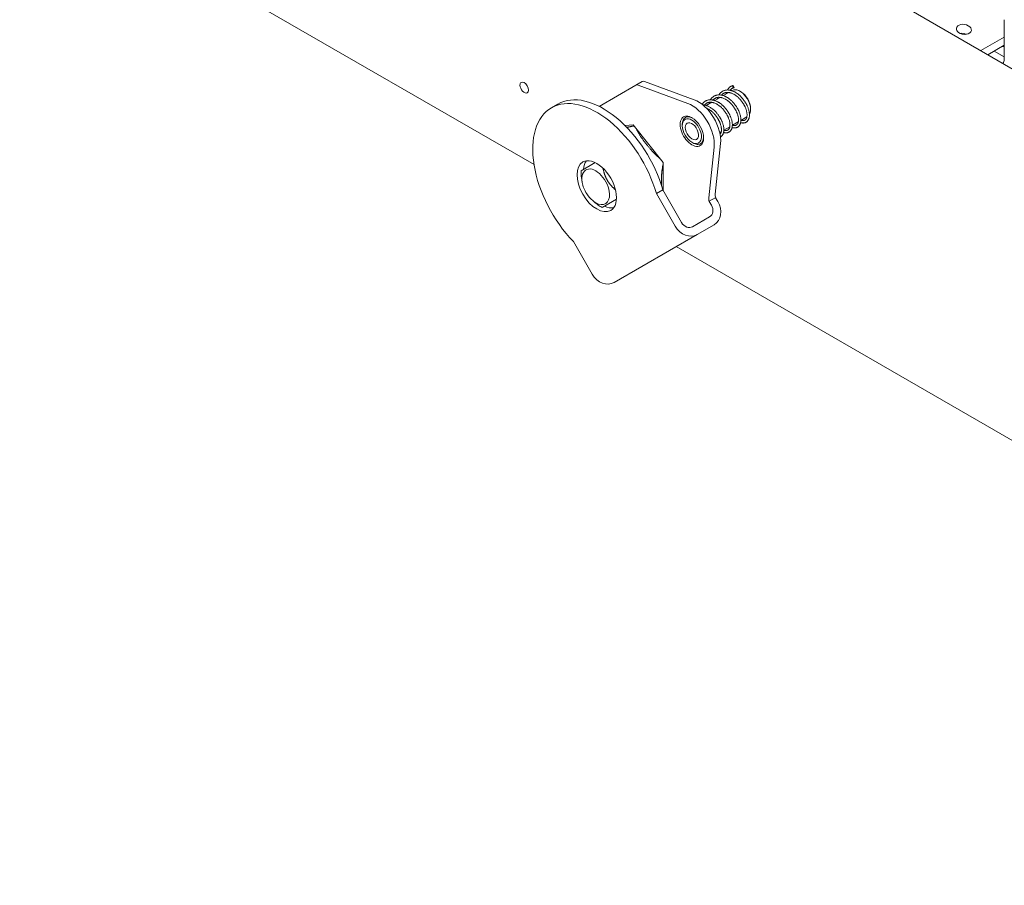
# Model space of a CAD drawing. Header units: millimetres. Extents: x 0 to 594, y 0 to 420.
# Tile 61 of 83: x 401 to 466, y 286 to 343. Entities that reach past the tile are written whole.
import ezdxf

# ---------------------------------------------------------------- set-up
doc = ezdxf.new("R2010")
doc.units = ezdxf.units.MM
doc.linetypes.add('K5LT_THIN', pattern=[0])
doc.layers.add('Системный слой', color=7, linetype='Continuous')

# ---------------------------------------------------------------- blocks, each defined once
blk = doc.blocks.new('U3')
at = {"layer": 'Системный слой', "color": 7, "linetype": 'K5LT_THIN', "lineweight": 18}
for p, q in [((406.667, 374.452), (526.31, 305.376)), ((434.681, 333.636), (400.593, 353.317)), ((465.852, 343.221), (465.852, 340.608)), ((463.285, 342.253), (463.189, 342.308)), ((465.852, 342.078), (464.296, 341.179)), ((465.852, 341.535), (464.766, 340.908)), ((465.852, 340.771), (465.19, 341.153)), ((438.999, 337.486), (441.432, 338.89)), ((441.856, 339.135), (441.432, 338.89)), ((441.582, 338.894), (444.881, 337.677)), ((442.006, 339.139), (445.305, 337.922)), ((447.888, 338.874), (447.952, 338.729)), ((446.663, 337.869), (447.028, 338.079)), ((447.229, 338.195), (447.593, 338.406)), ((447.794, 338.522), (447.827, 338.541)), ((448.327, 338.491), (448.397, 338.45)), ((436.265, 337.639), (435.84, 337.394)), ((446.097, 337.542), (446.462, 337.753)), ((444.715, 336.744), (444.874, 336.836)), ((448.393, 336.558), (448.788, 336.786)), ((449.034, 337.266), (449.034, 337.348)), ((441.245, 336.254), (440.717, 336.207)), ((443.246, 333.765), (441.245, 336.254)), ((444.508, 336.287), (444.508, 336.205)), ((447.262, 335.905), (447.657, 336.133)), ((447.827, 336.232), (448.222, 336.46)), ((446.992, 335.75), (447.091, 335.807)), ((445.215, 335.062), (445.145, 335.103)), ((445.715, 335.012), (445.874, 335.104)), ((446.62, 334.788), (446.26, 331.424)), ((447.044, 335.033), (446.685, 331.669)), ((438.745, 333.759), (437.804, 333.216)), ((443.246, 331.898), (443.246, 333.765)), ((437.84, 332.653), (437.876, 332.446)), ((443.214, 331.954), (442.789, 331.709)), ((444.04, 329.542), (442.789, 331.709)), ((444.465, 329.787), (443.214, 331.954)), ((438.734, 331.104), (438.573, 331.238)), ((439.204, 330.791), (440.145, 331.335)), ((446.3, 331.193), (446.295, 331.19)), ((446.295, 331.19), (446.445, 330.93)), ((446.724, 331.438), (446.3, 331.193)), ((446.719, 331.435), (446.869, 331.175)), ((445.189, 329.512), (446.32, 330.166)), ((445.489, 328.993), (446.62, 329.646)), ((445.489, 328.993), (439.989, 325.817)), ((437.289, 328.534), (438.54, 326.367)), ((517.407, 285.874), (444.106, 328.194))]:
    blk.add_line(p, q, dxfattribs=at)
for centre, major_axis, ratio, start_param, end_param in [((463.172, 342.586), (0.495, -0.074), 0.660795, 3.141593, 4.019211), ((463.172, 342.586), (0.495, -0.074), 0.660795, 0, 3.141593), ((463.172, 342.586), (0.495, -0.074), 0.660795, 4.019211, 6.283185), ((463.083, 341.992), (0.495, -0.074), 0.660795, 1.140118, 2.001475), ((466.135, 340.363), (0.6, -1.039), 0.57735, -3.587154, -3.411768), ((465.428, 340.853), (0.3, -0.52), 0.57735, 0.055671, 0.785398), ((434.032, 338.73), (-0.2, 0.346), 0.57735, 0, 0.785398), ((434.032, 338.73), (-0.2, 0.346), 0.57735, 0.785398, 3.141593), ((434.032, 338.73), (-0.2, 0.346), 0.57735, 3.141593, 6.283185), ((441.632, 338.544), (-0.2, 0.346), 0.57735, 5.676392, 6.283185), ((442.056, 338.789), (-0.2, 0.346), 0.57735, 5.676392, 6.283185), ((439.265, 332.443), (3, -5.196), 0.57735, 1.159658, 3.141593), ((448.327, 337.675), (-0.5, 0.866), 0.57735, 5.890882, 6.283185), ((448.327, 337.675), (-0.5, 0.866), 0.57735, 5.497787, 5.890882), ((448.327, 337.675), (-0.5, 0.866), 0.57735, 4.320086, 5.497787), ((448.397, 337.716), (0.45, -0.779), 0.57735, 0.785398, 2.356194), ((438.84, 332.198), (-3, 5.196), 0.57735, 0, 1.981934), ((438.84, 332.198), (-3, 5.196), 0.57735, 4.301251, 6.283185), ((445.145, 335.838), (-1.05, 1.819), 0.57735, 3.81136, 5.676392), ((445.569, 336.083), (-1.05, 1.819), 0.57735, 3.81136, 5.676392), ((448.327, 337.675), (0.5, -0.866), 0.57735, 0.785398, 1.178493), ((445.145, 335.838), (-0.55, 0.953), 0.57735, 0, 3.141593), ((445.215, 335.878), (0.5, -0.866), 0.57735, 3.141593, 3.926991), ((445.145, 335.838), (-0.55, 0.953), 0.57735, 4.712389, 6.283185), ((445.215, 335.878), (0.5, -0.866), 0.57735, 2.749289, 3.141593), ((445.569, 336.083), (-0.55, 0.953), 0.57735, 0.395961, 0.4297), ((445.215, 335.878), (-0.5, 0.866), 0.57735, 5.546615, 5.890882), ((448.327, 337.675), (0.5, -0.866), 0.57735, 0.320703, 0.785398), ((445.145, 335.838), (-0.45, 0.779), 0.57735, 4.320086, 7.068583), ((445.145, 335.838), (-0.45, 0.779), 0.57735, 0.785398, 2.356194), ((445.145, 335.838), (-0.31, 0.537), 0.57735, 0, 3.141593), ((445.145, 335.838), (-0.31, 0.537), 0.57735, 4.320086, 6.283185), ((445.145, 335.838), (-0.55, 0.953), 0.57735, 3.141593, 4.712389), ((445.145, 335.838), (-0.45, 0.779), 0.57735, 2.356194, 4.320086), ((445.145, 335.838), (-0.31, 0.537), 0.57735, 3.141593, 4.320086), ((445.215, 335.878), (-0.5, 0.866), 0.57735, 3.141593, 3.878163), ((445.215, 335.878), (0.5, -0.866), 0.57735, 5.497787, 5.890882), ((445.215, 335.878), (-0.5, 0.866), 0.57735, 2.749289, 3.141593), ((445.569, 336.083), (-0.55, 0.953), 0.57735, -3.571292, -3.537553), ((438.84, 332.198), (0.925, -1.602), 0.57735, 3.141593, 4.712389), ((438.84, 332.198), (0.925, -1.602), 0.57735, 0, 3.141593), ((439.265, 332.443), (0.925, -1.602), 0.57735, 3.372984, 3.854052), ((439.069, 332.33), (0.9, -1.559), 0.57735, 3.821266, 4.032715), ((438.77, 332.157), (-0.647, 1.121), 0.57735, 3.979853, 7.285459), ((438.77, 332.157), (-0.647, 1.121), 0.57735, 1.002273, 1.65009), ((438.84, 332.198), (0.925, -1.602), 0.57735, 4.712389, 6.283185), ((438.77, 332.157), (0.647, -1.121), 0.57735, 4.791682, 5.280912), ((438.77, 332.157), (0.647, -1.121), 0.57735, 5.497787, 7.121446), ((446.966, 331.469), (0.2, -0.346), 0.57735, 3.81136, 4.476518), ((438.77, 332.157), (0.647, -1.121), 0.57735, -1.002273, -0.785398), ((439.069, 332.33), (0.9, -1.559), 0.57735, -0.891123, -0.785398), ((439.265, 332.443), (0.925, -1.602), 0.57735, 5.570726, 6.051794), ((446.541, 331.224), (-0.2, 0.346), 0.57735, 0.669767, 1.334925), ((446.02, 330.685), (0.3, -0.52), 0.816497, 0, 1.570796), ((446.02, 330.685), (0.6, -1.039), 0.816497, 0, 1.570796), ((439.069, 332.33), (0.9, -1.559), 0.57735, -0.785398, -0.679674), ((444.889, 330.032), (0.3, -0.52), 0.816497, 4.712389, 6.283185), ((444.889, 330.032), (0.6, -1.039), 0.816497, 4.712389, 6.283185), ((439.389, 326.857), (0.6, -1.039), 0.816497, 4.712389, 6.283185)]:
    blk.add_ellipse(centre, major_axis=major_axis, ratio=ratio, start_param=start_param, end_param=end_param, dxfattribs=at)
for points, knots in [([(447.826, 338.855), (447.822, 338.854), (447.818, 338.852), (447.804, 338.846), (447.795, 338.842), (447.767, 338.829), (447.749, 338.82), (447.712, 338.798), (447.694, 338.785), (447.657, 338.757), (447.639, 338.742), (447.605, 338.709), (447.589, 338.691), (447.557, 338.654), (447.542, 338.634), (447.519, 338.6), (447.511, 338.586), (447.502, 338.572)], [0.439695, 0.439695, 0.439695, 0.439695, 0.516041, 0.516041, 0.688936, 0.688936, 1.025907, 1.025907, 1.405415, 1.405415, 1.788359, 1.788359, 2.17995, 2.17995, 2.580727, 2.580727, 2.83516, 2.83516, 2.83516, 2.83516]), ([(447.938, 338.723), (447.934, 338.722), (447.929, 338.721), (447.915, 338.717), (447.906, 338.714), (447.894, 338.71), (447.892, 338.709), (447.888, 338.708), (447.885, 338.707), (447.879, 338.704), (447.874, 338.702), (447.861, 338.697), (447.852, 338.693), (447.829, 338.681), (447.815, 338.673), (447.787, 338.655), (447.773, 338.645), (447.747, 338.623), (447.734, 338.611), (447.709, 338.585), (447.697, 338.572), (447.684, 338.555), (447.683, 338.554), (447.682, 338.553)], [0, 0, 0, 0, 0.108493, 0.108493, 0.330529, 0.330529, 0.386038, 0.386038, 0.441546, 0.441546, 0.551269, 0.551269, 0.768124, 0.768124, 1.150042, 1.150042, 1.534627, 1.534627, 1.9239, 1.9239, 2.322835, 2.322835, 2.360445, 2.360445, 2.360445, 2.360445]), ([(447.826, 338.855), (447.828, 338.856), (447.83, 338.857), (447.85, 338.864), (447.869, 338.869), (447.888, 338.874)], [0.8629283, 0.8629283, 0.8629283, 0.8629283, 0.8767201, 0.8767201, 1, 1, 1, 1]), ([(447.809, 336.081), (447.813, 336.08), (447.817, 336.079), (447.835, 336.074), (447.849, 336.07), (447.884, 336.063), (447.905, 336.06), (447.945, 336.056), (447.965, 336.055), (448.001, 336.056), (448.018, 336.058), (448.051, 336.063), (448.067, 336.066), (448.097, 336.074), (448.112, 336.079), (448.141, 336.091), (448.155, 336.098), (448.182, 336.113), (448.195, 336.122), (448.22, 336.14), (448.232, 336.15), (448.255, 336.171), (448.265, 336.183), (448.286, 336.208), (448.296, 336.222), (448.315, 336.251), (448.324, 336.267), (448.34, 336.301), (448.347, 336.318), (448.356, 336.344), (448.359, 336.351), (448.366, 336.374), (448.37, 336.391), (448.376, 336.413), (448.377, 336.418), (448.383, 336.448), (448.386, 336.473), (448.391, 336.519), (448.392, 336.539), (448.393, 336.562), (448.393, 336.566), (448.393, 336.576), (448.393, 336.583), (448.393, 336.622), (448.392, 336.656), (448.385, 336.728), (448.38, 336.765), (448.367, 336.843), (448.357, 336.884), (448.338, 336.955), (448.329, 336.984), (448.309, 337.042), (448.299, 337.071), (448.276, 337.129), (448.263, 337.158), (448.242, 337.205), (448.233, 337.223), (448.215, 337.26), (448.206, 337.278), (448.187, 337.314), (448.177, 337.332), (448.157, 337.368), (448.146, 337.385), (448.121, 337.426), (448.107, 337.449), (448.077, 337.494), (448.062, 337.517), (448.03, 337.561), (448.014, 337.583), (447.981, 337.626), (447.964, 337.647), (447.92, 337.699), (447.894, 337.73), (447.839, 337.789), (447.811, 337.818), (447.755, 337.872), (447.727, 337.898), (447.662, 337.952), (447.626, 337.981), (447.572, 338.02), (447.554, 338.032), (447.514, 338.058), (447.492, 338.072), (447.46, 338.09), (447.452, 338.095), (447.43, 338.108), (447.416, 338.115), (447.395, 338.126), (447.387, 338.13), (447.36, 338.142), (447.342, 338.151), (447.292, 338.173), (447.26, 338.184), (447.224, 338.197), (447.22, 338.198), (447.183, 338.21), (447.15, 338.219), (447.117, 338.226), (447.116, 338.226), (447.085, 338.231), (447.055, 338.237), (446.995, 338.244), (446.966, 338.245), (446.937, 338.245), (446.937, 338.245), (446.911, 338.244), (446.884, 338.244), (446.836, 338.239), (446.815, 338.235), (446.772, 338.227), (446.75, 338.221), (446.708, 338.207), (446.687, 338.2), (446.646, 338.181), (446.626, 338.171), (446.587, 338.148), (446.568, 338.136), (446.531, 338.108), (446.514, 338.093), (446.479, 338.061), (446.463, 338.044), (446.431, 338.007), (446.416, 337.988), (446.391, 337.951), (446.381, 337.935), (446.371, 337.919)], [45.654274, 45.654274, 45.654274, 45.654274, 45.732714, 45.732714, 45.987906, 45.987906, 46.381327, 46.381327, 46.751414, 46.751414, 47.092106, 47.092106, 47.41184, 47.41184, 47.72149, 47.72149, 48.03758, 48.03758, 48.354877, 48.354877, 48.66725, 48.66725, 48.98534, 48.98534, 49.32113, 49.32113, 49.670216, 49.670216, 50.036513, 50.036513, 50.167669, 50.167669, 50.48178, 50.48178, 50.571574, 50.571574, 51.014803, 51.014803, 51.335711, 51.335711, 51.399124, 51.399124, 51.496994, 51.496994, 52.015253, 52.015253, 52.558208, 52.558208, 53.146093, 53.146093, 53.542748, 53.542748, 53.939404, 53.939404, 54.336059, 54.336059, 54.584465, 54.584465, 54.832871, 54.832871, 55.081852, 55.081852, 55.330832, 55.330832, 55.652925, 55.652925, 55.975018, 55.975018, 56.297111, 56.297111, 56.619204, 56.619204, 57.096033, 57.096033, 57.572861, 57.572861, 58.04969, 58.04969, 58.619385, 58.619385, 58.888847, 58.888847, 59.227854, 59.227854, 59.358556, 59.358556, 59.558048, 59.558048, 59.677685, 59.677685, 59.957032, 59.957032, 60.425916, 60.425916, 60.487009, 60.487009, 60.981772, 60.981772, 60.986747, 60.986747, 61.451621, 61.451621, 61.896598, 61.896598, 61.902203, 61.902203, 62.315616, 62.315616, 62.667164, 62.667164, 63.044, 63.044, 63.416834, 63.416834, 63.789156, 63.789156, 64.163385, 64.163385, 64.546568, 64.546568, 64.935953, 64.935953, 65.336278, 65.336278, 65.63557, 65.63557, 65.63557, 65.63557]), ([(447.84, 336.239), (447.852, 336.235), (447.864, 336.231), (447.892, 336.224), (447.908, 336.221), (447.938, 336.217), (447.952, 336.216), (447.976, 336.215), (447.986, 336.216), (448.007, 336.218), (448.017, 336.219), (448.036, 336.223), (448.046, 336.226), (448.063, 336.232), (448.07, 336.235), (448.086, 336.242), (448.093, 336.247), (448.108, 336.256), (448.115, 336.261), (448.13, 336.273), (448.136, 336.28), (448.15, 336.294), (448.156, 336.302), (448.169, 336.319), (448.174, 336.328), (448.186, 336.349), (448.191, 336.36), (448.202, 336.385), (448.207, 336.399), (448.215, 336.428), (448.219, 336.444), (448.223, 336.461), (448.223, 336.463), (448.224, 336.468), (448.224, 336.47), (448.227, 336.491), (448.23, 336.509), (448.232, 336.534), (448.232, 336.54), (448.234, 336.572), (448.234, 336.598), (448.233, 336.636), (448.232, 336.646), (448.23, 336.678), (448.228, 336.7), (448.22, 336.755), (448.215, 336.789), (448.199, 336.857), (448.191, 336.89), (448.17, 336.957), (448.159, 336.991), (448.138, 337.044), (448.13, 337.064), (448.114, 337.101), (448.107, 337.117), (448.091, 337.15), (448.083, 337.167), (448.067, 337.2), (448.058, 337.217), (448.04, 337.25), (448.031, 337.267), (448.012, 337.299), (448.002, 337.316), (447.979, 337.354), (447.965, 337.375), (447.937, 337.417), (447.922, 337.438), (447.893, 337.479), (447.877, 337.499), (447.846, 337.539), (447.83, 337.559), (447.79, 337.607), (447.766, 337.634), (447.716, 337.687), (447.691, 337.712), (447.642, 337.76), (447.616, 337.783), (447.577, 337.815), (447.565, 337.825), (447.534, 337.85), (447.515, 337.864), (447.46, 337.904), (447.424, 337.927), (447.386, 337.949), (447.383, 337.951), (447.368, 337.959), (447.356, 337.966), (447.314, 337.988), (447.284, 338.003), (447.224, 338.028), (447.193, 338.039), (447.146, 338.054), (447.129, 338.059), (447.085, 338.07), (447.059, 338.074), (447.033, 338.079), (447.033, 338.079), (447.031, 338.079), (447.029, 338.079), (447.005, 338.081), (446.983, 338.084), (446.939, 338.086), (446.917, 338.086), (446.885, 338.083), (446.874, 338.082), (446.855, 338.08), (446.847, 338.078), (446.822, 338.074), (446.805, 338.07), (446.773, 338.061), (446.758, 338.055), (446.729, 338.043), (446.715, 338.037), (446.687, 338.022), (446.673, 338.013), (446.645, 337.994), (446.632, 337.983), (446.605, 337.961), (446.593, 337.948), (446.57, 337.924), (446.56, 337.912), (446.55, 337.899)], [47.859509, 47.859509, 47.859509, 47.859509, 48.158792, 48.158792, 48.588993, 48.588993, 48.977298, 48.977298, 49.299284, 49.299284, 49.638587, 49.638587, 49.973236, 49.973236, 50.26596, 50.26596, 50.58506, 50.58506, 50.905556, 50.905556, 51.237735, 51.237735, 51.579176, 51.579176, 51.927638, 51.927638, 52.292634, 52.292634, 52.687933, 52.687933, 53.076004, 53.076004, 53.119886, 53.119886, 53.182716, 53.182716, 53.590452, 53.590452, 53.72136, 53.72136, 54.24537, 54.24537, 54.439867, 54.439867, 54.835807, 54.835807, 55.436301, 55.436301, 55.979428, 55.979428, 56.522555, 56.522555, 56.841296, 56.841296, 57.107264, 57.107264, 57.373233, 57.373233, 57.639201, 57.639201, 57.90575, 57.90575, 58.172299, 58.172299, 58.521154, 58.521154, 58.870009, 58.870009, 59.218864, 59.218864, 59.567719, 59.567719, 60.063927, 60.063927, 60.560135, 60.560135, 61.056343, 61.056343, 61.288983, 61.288983, 61.635111, 61.635111, 62.276074, 62.276074, 62.326364, 62.326364, 62.542588, 62.542588, 63.075618, 63.075618, 63.625108, 63.625108, 63.941654, 63.941654, 64.436704, 64.436704, 64.438254, 64.438254, 64.470252, 64.470252, 64.904041, 64.904041, 65.340861, 65.340861, 65.575479, 65.575479, 65.758837, 65.758837, 66.149324, 66.149324, 66.522715, 66.522715, 66.866869, 66.866869, 67.243642, 67.243642, 67.630432, 67.630432, 68.022995, 68.022995, 68.359951, 68.359951, 68.359951, 68.359951]), ([(446.864, 338.081), (446.859, 338.068), (446.855, 338.054), (446.845, 338.017), (446.84, 337.992), (446.834, 337.968)], [35.1474963, 35.1474963, 35.1474963, 35.1474963, 35.3542251, 35.3542251, 35.7114997, 35.7114997, 35.7114997, 35.7114997]), ([(448.374, 336.408), (448.382, 336.406), (448.389, 336.404), (448.418, 336.396), (448.439, 336.391), (448.481, 336.385), (448.501, 336.383), (448.539, 336.382), (448.556, 336.382), (448.591, 336.385), (448.607, 336.388), (448.639, 336.394), (448.654, 336.398), (448.683, 336.408), (448.698, 336.414), (448.726, 336.427), (448.74, 336.435), (448.766, 336.452), (448.778, 336.461), (448.802, 336.48), (448.813, 336.491), (448.835, 336.514), (448.846, 336.527), (448.865, 336.554), (448.875, 336.568), (448.892, 336.6), (448.901, 336.616), (448.913, 336.646), (448.918, 336.659), (448.93, 336.693), (448.936, 336.714), (448.946, 336.76), (448.95, 336.785), (448.956, 336.838), (448.958, 336.867), (448.959, 336.912), (448.959, 336.928), (448.958, 336.961), (448.957, 336.979), (448.954, 337.027), (448.95, 337.059), (448.94, 337.129), (448.932, 337.169), (448.915, 337.24), (448.907, 337.27), (448.888, 337.33), (448.878, 337.361), (448.857, 337.417), (448.846, 337.443), (448.834, 337.473), (448.832, 337.478), (448.822, 337.501), (448.813, 337.519), (448.796, 337.556), (448.787, 337.575), (448.768, 337.611), (448.759, 337.629), (448.739, 337.665), (448.729, 337.682), (448.708, 337.718), (448.697, 337.736), (448.673, 337.776), (448.658, 337.798), (448.629, 337.841), (448.613, 337.863), (448.582, 337.906), (448.566, 337.927), (448.533, 337.969), (448.516, 337.99), (448.474, 338.04), (448.447, 338.07), (448.394, 338.127), (448.367, 338.154), (448.313, 338.206), (448.285, 338.231), (448.246, 338.264), (448.236, 338.272), (448.198, 338.302), (448.171, 338.323), (448.103, 338.37), (448.063, 338.396), (448.01, 338.426), (447.996, 338.434), (447.955, 338.455), (447.928, 338.469), (447.865, 338.497), (447.83, 338.508), (447.794, 338.522), (447.793, 338.522), (447.784, 338.525), (447.775, 338.528), (447.755, 338.534), (447.744, 338.538), (447.715, 338.545), (447.698, 338.549), (447.675, 338.554), (447.669, 338.555), (447.632, 338.562), (447.602, 338.566), (447.548, 338.571), (447.525, 338.571), (447.497, 338.572), (447.492, 338.572), (447.46, 338.571), (447.434, 338.569), (447.385, 338.563), (447.362, 338.559), (447.318, 338.548), (447.297, 338.542), (447.255, 338.527), (447.234, 338.518), (447.194, 338.499), (447.174, 338.488), (447.136, 338.464), (447.117, 338.451), (447.082, 338.422), (447.064, 338.406), (447.031, 338.373), (447.014, 338.355), (446.983, 338.317), (446.969, 338.296), (446.949, 338.265), (446.943, 338.255), (446.937, 338.245)], [14.253843, 14.253843, 14.253843, 14.253843, 14.389672, 14.389672, 14.785561, 14.785561, 15.167688, 15.167688, 15.512616, 15.512616, 15.840124, 15.840124, 16.154108, 16.154108, 16.462982, 16.462982, 16.784688, 16.784688, 17.096873, 17.096873, 17.410669, 17.410669, 17.73708, 17.73708, 18.0785, 18.0785, 18.433538, 18.433538, 18.690757, 18.690757, 19.089048, 19.089048, 19.524757, 19.524757, 19.9982, 19.9982, 20.242925, 20.242925, 20.507514, 20.507514, 20.972579, 20.972579, 21.547845, 21.547845, 21.962423, 21.962423, 22.377001, 22.377001, 22.729516, 22.729516, 22.791578, 22.791578, 23.044983, 23.044983, 23.298388, 23.298388, 23.545714, 23.545714, 23.793039, 23.793039, 24.040364, 24.040364, 24.35447, 24.35447, 24.668576, 24.668576, 24.982682, 24.982682, 25.296788, 25.296788, 25.760008, 25.760008, 26.223228, 26.223228, 26.686448, 26.686448, 26.852819, 26.852819, 27.281981, 27.281981, 27.885209, 27.885209, 28.08992, 28.08992, 28.499343, 28.499343, 29.025348, 29.025348, 29.032709, 29.032709, 29.161442, 29.161442, 29.334499, 29.334499, 29.586815, 29.586815, 29.680613, 29.680613, 30.145461, 30.145461, 30.501247, 30.501247, 30.585009, 30.585009, 30.99882, 30.99882, 31.381403, 31.381403, 31.75883, 31.75883, 32.125132, 32.125132, 32.498494, 32.498494, 32.874739, 32.874739, 33.259744, 33.259744, 33.652376, 33.652376, 34.055421, 34.055421, 34.235376, 34.235376, 34.235376, 34.235376]), ([(448.406, 336.566), (448.406, 336.566), (448.406, 336.566), (448.424, 336.559), (448.442, 336.554), (448.466, 336.549), (448.473, 336.548), (448.492, 336.545), (448.504, 336.543), (448.529, 336.542), (448.541, 336.542), (448.564, 336.543), (448.575, 336.545), (448.595, 336.548), (448.604, 336.551), (448.622, 336.556), (448.631, 336.559), (448.647, 336.567), (448.655, 336.571), (448.67, 336.58), (448.678, 336.585), (448.692, 336.597), (448.699, 336.603), (448.712, 336.616), (448.718, 336.624), (448.731, 336.64), (448.737, 336.649), (448.748, 336.669), (448.754, 336.68), (448.765, 336.705), (448.77, 336.718), (448.779, 336.748), (448.783, 336.764), (448.787, 336.783), (448.788, 336.785), (448.791, 336.805), (448.794, 336.822), (448.798, 336.865), (448.799, 336.889), (448.8, 336.943), (448.798, 336.972), (448.793, 337.034), (448.788, 337.066), (448.776, 337.136), (448.768, 337.173), (448.757, 337.212), (448.756, 337.215), (448.749, 337.238), (448.743, 337.26), (448.728, 337.305), (448.72, 337.33), (448.701, 337.378), (448.691, 337.403), (448.673, 337.443), (448.665, 337.459), (448.65, 337.492), (448.642, 337.508), (448.626, 337.54), (448.617, 337.556), (448.599, 337.589), (448.59, 337.605), (448.57, 337.638), (448.56, 337.655), (448.537, 337.692), (448.523, 337.714), (448.494, 337.756), (448.479, 337.777), (448.449, 337.818), (448.433, 337.838), (448.402, 337.878), (448.385, 337.898), (448.345, 337.946), (448.32, 337.973), (448.27, 338.025), (448.245, 338.05), (448.195, 338.098), (448.169, 338.121), (448.108, 338.171), (448.072, 338.197), (448.002, 338.246), (447.966, 338.268), (447.91, 338.299), (447.888, 338.31), (447.835, 338.336), (447.803, 338.349), (447.765, 338.363), (447.758, 338.366), (447.741, 338.371), (447.733, 338.374), (447.706, 338.382), (447.688, 338.387), (447.646, 338.397), (447.623, 338.401), (447.597, 338.406), (447.595, 338.406), (447.593, 338.406), (447.593, 338.406), (447.568, 338.409), (447.544, 338.411), (447.499, 338.413), (447.478, 338.412), (447.448, 338.41), (447.439, 338.409), (447.42, 338.406), (447.41, 338.405), (447.383, 338.4), (447.367, 338.396), (447.335, 338.386), (447.32, 338.38), (447.29, 338.368), (447.276, 338.361), (447.248, 338.346), (447.234, 338.337), (447.207, 338.317), (447.193, 338.307), (447.167, 338.284), (447.155, 338.271), (447.133, 338.248), (447.125, 338.237), (447.116, 338.226)], [14.859936, 14.859936, 14.859936, 14.859936, 14.864082, 14.864082, 15.32159, 15.32159, 15.494529, 15.494529, 15.840408, 15.840408, 16.210545, 16.210545, 16.556599, 16.556599, 16.889661, 16.889661, 17.207797, 17.207797, 17.529868, 17.529868, 17.851758, 17.851758, 18.179294, 18.179294, 18.513747, 18.513747, 18.860304, 18.860304, 19.228704, 19.228704, 19.621857, 19.621857, 20.03822, 20.03822, 20.077156, 20.077156, 20.494815, 20.494815, 21.006112, 21.006112, 21.565517, 21.565517, 22.13688, 22.13688, 22.761246, 22.761246, 22.799129, 22.799129, 23.150402, 23.150402, 23.539558, 23.539558, 23.928714, 23.928714, 24.187505, 24.187505, 24.446296, 24.446296, 24.705087, 24.705087, 24.972095, 24.972095, 25.239104, 25.239104, 25.589799, 25.589799, 25.940495, 25.940495, 26.29119, 26.29119, 26.641886, 26.641886, 27.141795, 27.141795, 27.641704, 27.641704, 28.141613, 28.141613, 28.78338, 28.78338, 29.414369, 29.414369, 29.796307, 29.796307, 30.366238, 30.366238, 30.493833, 30.493833, 30.656666, 30.656666, 30.982332, 30.982332, 31.437301, 31.437301, 31.470863, 31.470863, 31.476492, 31.476492, 31.940053, 31.940053, 32.374895, 32.374895, 32.57569, 32.57569, 32.789961, 32.789961, 33.179711, 33.179711, 33.552414, 33.552414, 33.905752, 33.905752, 34.282702, 34.282702, 34.669962, 34.669962, 35.063301, 35.063301, 35.36053, 35.36053, 35.36053, 35.36053]), ([(447.429, 338.407), (447.427, 338.4), (447.424, 338.392), (447.413, 338.355), (447.407, 338.324), (447.4, 338.294)], [3.7476668, 3.7476668, 3.7476668, 3.7476668, 3.8700883, 3.8700883, 4.3111613, 4.3111613, 4.3111613, 4.3111613]), ([(447.243, 335.755), (447.246, 335.754), (447.248, 335.753), (447.259, 335.75), (447.267, 335.748), (447.291, 335.742), (447.308, 335.738), (447.344, 335.732), (447.364, 335.73), (447.403, 335.729), (447.421, 335.729), (447.456, 335.732), (447.472, 335.734), (447.504, 335.74), (447.519, 335.744), (447.549, 335.754), (447.563, 335.759), (447.592, 335.772), (447.605, 335.78), (447.632, 335.797), (447.644, 335.806), (447.668, 335.825), (447.68, 335.836), (447.701, 335.858), (447.712, 335.871), (447.732, 335.898), (447.742, 335.912), (447.759, 335.943), (447.768, 335.96), (447.783, 335.995), (447.79, 336.014), (447.798, 336.04), (447.8, 336.046), (447.804, 336.062), (447.807, 336.071), (447.812, 336.094), (447.814, 336.108), (447.821, 336.147), (447.824, 336.174), (447.826, 336.212), (447.827, 336.222), (447.827, 336.236), (447.827, 336.24), (447.828, 336.261), (447.828, 336.278), (447.826, 336.33), (447.823, 336.366), (447.814, 336.441), (447.808, 336.48), (447.791, 336.561), (447.779, 336.604), (447.757, 336.675), (447.748, 336.703), (447.727, 336.759), (447.716, 336.787), (447.697, 336.833), (447.689, 336.851), (447.672, 336.886), (447.664, 336.904), (447.646, 336.94), (447.637, 336.958), (447.618, 336.994), (447.608, 337.012), (447.587, 337.048), (447.576, 337.066), (447.554, 337.102), (447.543, 337.119), (447.516, 337.16), (447.501, 337.183), (447.469, 337.229), (447.452, 337.251), (447.418, 337.295), (447.401, 337.317), (447.365, 337.36), (447.347, 337.382), (447.301, 337.434), (447.272, 337.464), (447.215, 337.521), (447.186, 337.549), (447.119, 337.608), (447.08, 337.639), (447.017, 337.685), (446.994, 337.701), (446.954, 337.728), (446.936, 337.739), (446.884, 337.77), (446.849, 337.788), (446.81, 337.809), (446.807, 337.81), (446.771, 337.827), (446.738, 337.841), (446.691, 337.859), (446.677, 337.864), (446.643, 337.875), (446.622, 337.882), (446.589, 337.891), (446.576, 337.894), (446.559, 337.898), (446.555, 337.899), (446.53, 337.903), (446.509, 337.907), (446.459, 337.915), (446.429, 337.917), (446.39, 337.919), (446.381, 337.919), (446.353, 337.919), (446.336, 337.918), (446.292, 337.915), (446.267, 337.912), (446.221, 337.903), (446.199, 337.898), (446.156, 337.886), (446.135, 337.878), (446.095, 337.862), (446.076, 337.852), (446.038, 337.832), (446.018, 337.82), (445.981, 337.794), (445.963, 337.779), (445.928, 337.748), (445.911, 337.732), (445.878, 337.696), (445.863, 337.677), (445.84, 337.647), (445.832, 337.635), (445.825, 337.624)], [77.054836, 77.054836, 77.054836, 77.054836, 77.103119, 77.103119, 77.252568, 77.252568, 77.551467, 77.551467, 77.933145, 77.933145, 78.287199, 78.287199, 78.620281, 78.620281, 78.935451, 78.935451, 79.242616, 79.242616, 79.56114, 79.56114, 79.877021, 79.877021, 80.190732, 80.190732, 80.512868, 80.512868, 80.855099, 80.855099, 81.211008, 81.211008, 81.586669, 81.586669, 81.701551, 81.701551, 81.881949, 81.881949, 82.117194, 82.117194, 82.574104, 82.574104, 82.735865, 82.735865, 82.799395, 82.799395, 83.070283, 83.070283, 83.605585, 83.605585, 84.16454, 84.16454, 84.765912, 84.765912, 85.146825, 85.146825, 85.527737, 85.527737, 85.772287, 85.772287, 86.016838, 86.016838, 86.261389, 86.261389, 86.512655, 86.512655, 86.76392, 86.76392, 87.015186, 87.015186, 87.345002, 87.345002, 87.674817, 87.674817, 88.004632, 88.004632, 88.334448, 88.334448, 88.824211, 88.824211, 89.313974, 89.313974, 89.934049, 89.934049, 90.289283, 90.289283, 90.549443, 90.549443, 91.077756, 91.077756, 91.123765, 91.123765, 91.615053, 91.615053, 91.826394, 91.826394, 92.128705, 92.128705, 92.318753, 92.318753, 92.386751, 92.386751, 92.69885, 92.69885, 93.151966, 93.151966, 93.303058, 93.303058, 93.581337, 93.581337, 93.985097, 93.985097, 94.361568, 94.361568, 94.735327, 94.735327, 95.085974, 95.085974, 95.459903, 95.459903, 95.839019, 95.839019, 96.227817, 96.227817, 96.623017, 96.623017, 96.839964, 96.839964, 96.839964, 96.839964]), ([(447.041, 335.455), (447.044, 335.456), (447.046, 335.458), (447.062, 335.467), (447.075, 335.476), (447.1, 335.496), (447.111, 335.506), (447.133, 335.529), (447.144, 335.541), (447.164, 335.567), (447.173, 335.581), (447.191, 335.612), (447.2, 335.628), (447.215, 335.663), (447.222, 335.682), (447.232, 335.711), (447.235, 335.721), (447.239, 335.739), (447.241, 335.747), (447.246, 335.77), (447.249, 335.785), (447.256, 335.828), (447.259, 335.855), (447.261, 335.89), (447.261, 335.898), (447.262, 335.909), (447.262, 335.913), (447.262, 335.937), (447.262, 335.957), (447.26, 336.013), (447.257, 336.05), (447.247, 336.125), (447.24, 336.164), (447.223, 336.24), (447.213, 336.278), (447.194, 336.342), (447.185, 336.368), (447.166, 336.421), (447.156, 336.447), (447.134, 336.5), (447.122, 336.527), (447.102, 336.57), (447.093, 336.588), (447.076, 336.623), (447.066, 336.64), (447.047, 336.676), (447.037, 336.695), (447.015, 336.731), (447.004, 336.75), (446.982, 336.786), (446.97, 336.804), (446.942, 336.846), (446.926, 336.87), (446.892, 336.916), (446.875, 336.939), (446.84, 336.985), (446.822, 337.007), (446.784, 337.051), (446.765, 337.073), (446.717, 337.126), (446.687, 337.157), (446.628, 337.215), (446.597, 337.243), (446.53, 337.3), (446.494, 337.328), (446.44, 337.367), (446.422, 337.379), (446.382, 337.405), (446.36, 337.419), (446.307, 337.45), (446.277, 337.465), (446.239, 337.485), (446.231, 337.489), (446.191, 337.507), (446.16, 337.52), (446.118, 337.535), (446.108, 337.539), (446.073, 337.55), (446.049, 337.557), (446.012, 337.567), (445.998, 337.57), (445.966, 337.577), (445.948, 337.58), (445.909, 337.586), (445.888, 337.588), (445.867, 337.59)], [110.866344, 110.866344, 110.866344, 110.866344, 110.92714, 110.92714, 111.247048, 111.247048, 111.561802, 111.561802, 111.881953, 111.881953, 112.219224, 112.219224, 112.574757, 112.574757, 112.949369, 112.949369, 113.13676, 113.13676, 113.279673, 113.279673, 113.553722, 113.553722, 114.014138, 114.014138, 114.133066, 114.133066, 114.196708, 114.196708, 114.516104, 114.516104, 115.054593, 115.054593, 115.6157, 115.6157, 116.138792, 116.138792, 116.498925, 116.498925, 116.859058, 116.859058, 117.219192, 117.219192, 117.459557, 117.459557, 117.699922, 117.699922, 117.955634, 117.955634, 118.211347, 118.211347, 118.467059, 118.467059, 118.808218, 118.808218, 119.149377, 119.149377, 119.490536, 119.490536, 119.831696, 119.831696, 120.340242, 120.340242, 120.848789, 120.848789, 121.421359, 121.421359, 121.686925, 121.686925, 122.031796, 122.031796, 122.475231, 122.475231, 122.601182, 122.601182, 123.068069, 123.068069, 123.224182, 123.224182, 123.578777, 123.578777, 123.784148, 123.784148, 124.057751, 124.057751, 124.379877, 124.379877, 124.379877, 124.379877]), ([(447.274, 335.912), (447.285, 335.909), (447.295, 335.906), (447.322, 335.898), (447.339, 335.895), (447.369, 335.89), (447.383, 335.889), (447.407, 335.889), (447.418, 335.889), (447.439, 335.891), (447.45, 335.892), (447.469, 335.896), (447.479, 335.899), (447.495, 335.905), (447.503, 335.908), (447.518, 335.915), (447.526, 335.919), (447.541, 335.929), (447.548, 335.934), (447.563, 335.945), (447.569, 335.952), (447.583, 335.966), (447.589, 335.974), (447.602, 335.99), (447.608, 336), (447.619, 336.02), (447.625, 336.031), (447.635, 336.056), (447.64, 336.07), (447.649, 336.1), (447.653, 336.117), (447.657, 336.134), (447.657, 336.134), (447.658, 336.139), (447.658, 336.143), (447.661, 336.163), (447.664, 336.179), (447.666, 336.203), (447.666, 336.209), (447.668, 336.24), (447.669, 336.266), (447.667, 336.306), (447.667, 336.318), (447.664, 336.349), (447.662, 336.369), (447.656, 336.421), (447.65, 336.455), (447.636, 336.523), (447.627, 336.556), (447.607, 336.624), (447.595, 336.657), (447.575, 336.711), (447.567, 336.731), (447.55, 336.771), (447.541, 336.792), (447.524, 336.828), (447.515, 336.845), (447.499, 336.878), (447.49, 336.895), (447.472, 336.928), (447.463, 336.945), (447.443, 336.977), (447.434, 336.994), (447.41, 337.031), (447.397, 337.052), (447.369, 337.094), (447.354, 337.115), (447.324, 337.156), (447.309, 337.176), (447.278, 337.216), (447.262, 337.236), (447.222, 337.283), (447.198, 337.31), (447.149, 337.362), (447.124, 337.387), (447.075, 337.434), (447.049, 337.457), (447.011, 337.489), (446.999, 337.499), (446.967, 337.524), (446.948, 337.539), (446.892, 337.578), (446.856, 337.601), (446.819, 337.624), (446.816, 337.625), (446.8, 337.634), (446.786, 337.642), (446.739, 337.667), (446.706, 337.682), (446.643, 337.707), (446.613, 337.718), (446.561, 337.733), (446.538, 337.739), (446.499, 337.747), (446.483, 337.75), (446.465, 337.752), (446.464, 337.753), (446.454, 337.754), (446.447, 337.755), (446.416, 337.758), (446.393, 337.759), (446.349, 337.759), (446.329, 337.758), (446.305, 337.755), (446.302, 337.755), (446.285, 337.752), (446.272, 337.75), (446.243, 337.744), (446.226, 337.74), (446.195, 337.73), (446.18, 337.724), (446.15, 337.71), (446.135, 337.703), (446.107, 337.686), (446.093, 337.677), (446.066, 337.657), (446.053, 337.646), (446.027, 337.622), (446.014, 337.609), (445.996, 337.588), (445.99, 337.58), (445.985, 337.573)], [80.85903, 80.85903, 80.85903, 80.85903, 81.123991, 81.123991, 81.557211, 81.557211, 81.947775, 81.947775, 82.280005, 82.280005, 82.620197, 82.620197, 82.955122, 82.955122, 83.243313, 83.243313, 83.562656, 83.562656, 83.883107, 83.883107, 84.214839, 84.214839, 84.555664, 84.555664, 84.903011, 84.903011, 85.266445, 85.266445, 85.659697, 85.659697, 86.075459, 86.075459, 86.08921, 86.08921, 86.182159, 86.182159, 86.556885, 86.556885, 86.68804, 86.68804, 87.208151, 87.208151, 87.439431, 87.439431, 87.794702, 87.794702, 88.392825, 88.392825, 88.939719, 88.939719, 89.486613, 89.486613, 89.808458, 89.808458, 90.130303, 90.130303, 90.397095, 90.397095, 90.663888, 90.663888, 90.929836, 90.929836, 91.195784, 91.195784, 91.542693, 91.542693, 91.889601, 91.889601, 92.236509, 92.236509, 92.583417, 92.583417, 93.076659, 93.076659, 93.569901, 93.569901, 94.063143, 94.063143, 94.288513, 94.288513, 94.647079, 94.647079, 95.28697, 95.28697, 95.325796, 95.325796, 95.582656, 95.582656, 96.166854, 96.166854, 96.709151, 96.709151, 97.127673, 97.127673, 97.436089, 97.436089, 97.469625, 97.469625, 97.612904, 97.612904, 98.067082, 98.067082, 98.496061, 98.496061, 98.575181, 98.575181, 98.864655, 98.864655, 99.252251, 99.252251, 99.621365, 99.621365, 99.995113, 99.995113, 100.374367, 100.374367, 100.761326, 100.761326, 101.15619, 101.15619, 101.359361, 101.359361, 101.359361, 101.359361]), ([(446.298, 337.754), (446.296, 337.75), (446.295, 337.745), (446.284, 337.71), (446.276, 337.679), (446.269, 337.645), (446.269, 337.643), (446.268, 337.641)], [66.547409, 66.547409, 66.547409, 66.547409, 66.6199062, 66.6199062, 67.0857004, 67.0857004, 67.1116497, 67.1116497, 67.1116497, 67.1116497]), ([(447.015, 335.637), (447.017, 335.639), (447.019, 335.642), (447.027, 335.652), (447.034, 335.66), (447.045, 335.679), (447.051, 335.689), (447.06, 335.707), (447.063, 335.713), (447.071, 335.734), (447.076, 335.748), (447.084, 335.777), (447.087, 335.792), (447.091, 335.809), (447.092, 335.812), (447.093, 335.817), (447.093, 335.818), (447.096, 335.839), (447.099, 335.858), (447.101, 335.884), (447.101, 335.891), (447.103, 335.923), (447.103, 335.949), (447.101, 335.986), (447.101, 335.995), (447.098, 336.027), (447.096, 336.05), (447.089, 336.104), (447.083, 336.136), (447.069, 336.201), (447.06, 336.235), (447.039, 336.302), (447.028, 336.336), (447.007, 336.39), (446.999, 336.411), (446.983, 336.448), (446.975, 336.464), (446.96, 336.498), (446.952, 336.514), (446.935, 336.548), (446.926, 336.565), (446.908, 336.598), (446.899, 336.614), (446.88, 336.647), (446.87, 336.663), (446.847, 336.701), (446.834, 336.722), (446.806, 336.763), (446.791, 336.784), (446.762, 336.825), (446.747, 336.845), (446.716, 336.885), (446.7, 336.904), (446.66, 336.952), (446.636, 336.979), (446.588, 337.031), (446.563, 337.056), (446.514, 337.103), (446.489, 337.126), (446.449, 337.16), (446.435, 337.171), (446.405, 337.195), (446.389, 337.207), (446.337, 337.245), (446.3, 337.269), (446.259, 337.293), (446.254, 337.297), (446.22, 337.315), (446.192, 337.331), (446.145, 337.353), (446.127, 337.36), (446.109, 337.368)], [117.293597, 117.293597, 117.293597, 117.293597, 117.397017, 117.397017, 117.739942, 117.739942, 118.094373, 118.094373, 118.309097, 118.309097, 118.707656, 118.707656, 119.074886, 119.074886, 119.141522, 119.141522, 119.181576, 119.181576, 119.613575, 119.613575, 119.744924, 119.744924, 120.273428, 120.273428, 120.438948, 120.438948, 120.867163, 120.867163, 121.416965, 121.416965, 121.966768, 121.966768, 122.516571, 122.516571, 122.84084, 122.84084, 123.108293, 123.108293, 123.375747, 123.375747, 123.643201, 123.643201, 123.908716, 123.908716, 124.174231, 124.174231, 124.519655, 124.519655, 124.865078, 124.865078, 125.210502, 125.210502, 125.555926, 125.555926, 126.0469, 126.0469, 126.537874, 126.537874, 127.028849, 127.028849, 127.28799, 127.28799, 127.5862, 127.5862, 128.23014, 128.23014, 128.325209, 128.325209, 128.835661, 128.835661, 129.157528, 129.157528, 129.157528, 129.157528]), ([(441.296, 336.191), (441.29, 336.189), (441.267, 336.184), (441.227, 336.175), (441.175, 336.163), (441.123, 336.152), (441.071, 336.142), (441.019, 336.132), (440.967, 336.122), (440.915, 336.113), (440.868, 336.105), (440.838, 336.1), (440.825, 336.098)], [0.0338498, 0.0338498, 0.0338498, 0.0338498, 0.0398683, 0.0600553, 0.0805891, 0.1012981, 0.1225178, 0.1440816, 0.1661707, 0.1884173, 0.2114601, 0.2283134, 0.2283134, 0.2283134, 0.2283134]), ([(443.043, 334.017), (443.04, 334.019), (443.019, 334.036), (442.981, 334.067), (442.928, 334.112), (442.876, 334.158), (442.824, 334.206), (442.772, 334.256), (442.718, 334.309), (442.663, 334.364), (442.607, 334.422), (442.551, 334.482), (442.493, 334.545), (442.435, 334.611), (442.376, 334.678), (442.317, 334.747), (442.258, 334.818), (442.209, 334.878), (442.17, 334.926), (442.131, 334.975), (442.083, 335.035), (442.027, 335.108), (441.971, 335.181), (441.918, 335.254), (441.866, 335.326), (441.817, 335.396), (441.77, 335.465), (441.725, 335.533), (441.683, 335.599), (441.643, 335.663), (441.606, 335.727), (441.571, 335.79), (441.538, 335.852), (441.511, 335.905), (441.495, 335.937), (441.49, 335.949)], [0.0971933, 0.0971933, 0.0971933, 0.0971933, 0.1012981, 0.1225178, 0.1440816, 0.1661707, 0.1884173, 0.2114601, 0.2351773, 0.2599839, 0.2852034, 0.3116861, 0.3389355, 0.3671859, 0.3957754, 0.4250656, 0.4546919, 0.4848034, 0.5003005, 0.515025, 0.5451897, 0.5752401, 0.6049964, 0.6344932, 0.6631113, 0.6912013, 0.7182977, 0.7449299, 0.7705607, 0.7956174, 0.8198567, 0.8438811, 0.8673243, 0.8903695, 0.9034578, 0.9034578, 0.9034578, 0.9034578]), ([(443.124, 332.466), (443.124, 332.485), (443.124, 332.524), (443.125, 332.581), (443.125, 332.625), (443.126, 332.663), (443.127, 332.701), (443.129, 332.754), (443.132, 332.811), (443.134, 332.868), (443.138, 332.922), (443.14, 332.961), (443.143, 332.999), (443.146, 333.041), (443.152, 333.098), (443.157, 333.155), (443.164, 333.212), (443.171, 333.269), (443.179, 333.326), (443.188, 333.383), (443.198, 333.44), (443.208, 333.496), (443.22, 333.553), (443.231, 333.601), (443.239, 333.638), (443.244, 333.656), (443.246, 333.664)], [0, 0, 0, 0, 0.0445437, 0.0887609, 0.1326455, 0.1443074, 0.1762337, 0.2196789, 0.2627419, 0.3055192, 0.3481141, 0.383096, 0.3907604, 0.4331386, 0.4752185, 0.516915, 0.5585632, 0.5998302, 0.6407868, 0.6813681, 0.7218934, 0.7621491, 0.8021961, 0.8419763, 0.8630653, 0.8796241, 0.8796241, 0.8796241, 0.8796241]), ([(440.082, 331.956), (440.073, 331.964), (440.045, 331.989), (439.999, 332.03), (439.949, 332.076), (439.906, 332.119), (439.868, 332.157), (439.831, 332.196), (439.796, 332.235), (439.762, 332.274), (439.729, 332.313), (439.697, 332.353), (439.666, 332.393), (439.637, 332.434), (439.609, 332.474), (439.582, 332.515), (439.556, 332.556), (439.532, 332.596), (439.51, 332.636), (439.488, 332.677), (439.468, 332.716), (439.449, 332.756), (439.431, 332.796), (439.414, 332.836), (439.398, 332.876), (439.382, 332.916), (439.368, 332.956), (439.354, 332.997), (439.34, 333.038), (439.327, 333.079), (439.315, 333.122), (439.299, 333.179), (439.285, 333.238), (439.272, 333.298), (439.262, 333.345), (439.255, 333.377), (439.252, 333.394)], [0.1410098, 0.1410098, 0.1410098, 0.1410098, 0.157256, 0.1894393, 0.2213471, 0.2448705, 0.2681137, 0.2908995, 0.3135093, 0.3356557, 0.3575654, 0.3790803, 0.4004201, 0.4214461, 0.442223, 0.4624392, 0.4824009, 0.5019769, 0.5212965, 0.5401668, 0.5588651, 0.5773778, 0.5957904, 0.614004, 0.6321184, 0.6502179, 0.6683539, 0.6865458, 0.70476, 0.7232213, 0.741862, 0.7607652, 0.7991186, 0.8185932, 0.8383044, 0.8605724, 0.8605724, 0.8605724, 0.8605724]), ([(443.127, 332.239), (443.127, 332.247), (443.127, 332.266), (443.126, 332.304), (443.125, 332.353), (443.124, 332.408), (443.124, 332.445), (443.124, 332.464), (443.124, 332.466)], [0.8228344, 0.8228344, 0.8228344, 0.8228344, 0.8408219, 0.868362, 0.9119169, 0.955812, 0.9954132, 1, 1, 1, 1]), ([(438.734, 331.104), (438.776, 331.069), (438.842, 331.016), (438.91, 330.965), (438.935, 330.946)], [0, 0, 0, 0, 3.144355, 5, 5, 5, 5])]:
    blk.add_open_spline(points, degree=3, knots=knots, dxfattribs=at)
for points, weights in [([(447.888, 338.874), (447.851, 338.852), (447.848, 338.805), (447.864, 338.769)], [0.5, 0.5, 0.666666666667, 1]), ([(447.864, 338.769), (447.877, 338.738), (447.904, 338.715), (447.938, 338.723)], [1, 0.704773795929, 0.540285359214, 0.506534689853]), ([(447.938, 338.723), (447.943, 338.725), (447.948, 338.726), (447.952, 338.729)], [0.506534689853, 0.502178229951, 0.5, 0.5])]:
    blk.add_rational_spline(points, weights, degree=3, dxfattribs=at)
blk.add_open_spline([(437.804, 332.906), (437.814, 332.822), (437.825, 332.737), (437.84, 332.653)], degree=3, dxfattribs=at)

msp = doc.modelspace()

# ---------------------------------------------------------------- block references
at = {"layer": 'Системный слой'}
msp.add_blockref('U3', (0, 0), dxfattribs=at)

doc.saveas('drawing.dxf')
